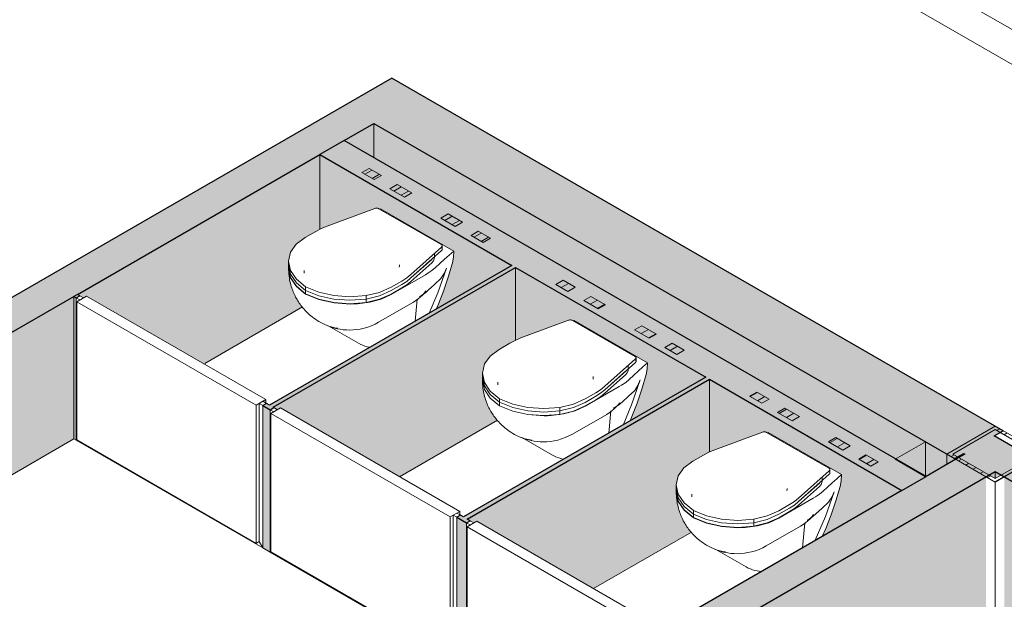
# Model space of a CAD drawing. Header units: millimetres. Extents: x 2807 to 348062, y -35711 to 43067.
# Tile 142 of 191: x 134876 to 137750, y -3446 to -1753. Entities that reach past the tile are written whole.
import ezdxf

# ---------------------------------------------------------------- set-up
doc = ezdxf.new("R2010")
doc.units = ezdxf.units.MM
doc.linetypes.add('Hidden', pattern=[7.14375, 4.7625, -2.38125])
for name, color, linetype, lineweight in [('A-DOOR', 7, 'Continuous', 13), ('A-GENM', 7, 'Continuous', 13), ('A-WALL', 7, 'Continuous', 25), ('A-WALL-PATT', 7, 'Continuous', 25), ('I-WALL', 7, 'Continuous', 18), ('P-SANR-FIXT', 7, 'Continuous', 13), ('S-COLS', 7, 'Continuous', 13)]:
    doc.layers.add(name, color=color, linetype=linetype, lineweight=lineweight)
pattern_1 = [(30, (3507.014, 1220.566), (-42.426292, 24.494494), []), (30, (3507.014, 1244.815), (-42.426292, 24.494494), [])]

# ---------------------------------------------------------------- blocks, each defined once
blk = doc.blocks.new('NLRS_74_PF_UN_wandtoilet combinatie compleet hoog _950x2400_ 0l8atrse_gen_bcb - wandtoilet combinatie compleet hoog _950x2400_-V437-01 isometrie 1e verdieping _plotview_')
at = {"layer": 'P-SANR-FIXT'}
h = blk.add_hatch(dxfattribs=at)
h.set_pattern_fill('FP_15', color=256, style=0, pattern_type=2)
h.set_pattern_definition(pattern_1)
h.paths.add_polyline_path([(50654.5, -2873), (50675.7, -2860.7), (50640.3, -2840.3), (50619.1, -2852.6)])
h = blk.add_hatch(dxfattribs=at)
h.set_pattern_fill('FP_15', color=256, style=0, pattern_type=2)
h.set_pattern_definition(pattern_1)
h.paths.add_polyline_path([(50742.9, -2924), (50764.1, -2911.8), (50721.6, -2887.3), (50700.4, -2899.5)])
h = blk.add_hatch(dxfattribs=at)
h.set_pattern_fill('FP_15', color=256, style=0, pattern_type=2)
h.set_pattern_definition(pattern_1)
h.paths.add_polyline_path([(50891.4, -3009.7), (50912.6, -2997.5), (50869.4, -2973.4), (50848.9, -2985.2), (50869.4, -2997)])
h = blk.add_hatch(dxfattribs=at)
h.set_pattern_fill('FP_15', color=256, style=0, pattern_type=2)
h.set_pattern_definition(pattern_1)
h.paths.add_polyline_path([(50972.7, -3056.7), (50993.9, -3044.4), (50958.5, -3024), (50937.3, -3036.3)])
at = {"layer": 'P-SANR-FIXT', "lineweight": 18}
for p, q in [((50640.3, -2840.3), (50619.1, -2852.6)), ((50675.7, -2860.7), (50640.3, -2840.3)), ((50619.1, -2852.6), (50654.5, -2873)), ((50654.5, -2873), (50675.7, -2860.7)), ((50721.6, -2887.3), (50700.4, -2899.5)), ((50700.4, -2899.5), (50742.9, -2924)), ((50764.1, -2911.8), (50721.6, -2887.3)), ((50742.9, -2924), (50764.1, -2911.8)), ((50870.1, -2973), (50848.9, -2985.2)), ((50848.9, -2985.2), (50891.4, -3009.7)), ((50912.6, -2997.5), (50870.1, -2973)), ((50891.4, -3009.7), (50912.6, -2997.5)), ((50958.5, -3024), (50937.3, -3036.3)), ((50937.3, -3036.3), (50972.7, -3056.7)), ((50993.9, -3044.4), (50958.5, -3024)), ((50972.7, -3056.7), (50993.9, -3044.4))]:
    blk.add_line(p, q, dxfattribs=at)
at = {"layer": 'P-SANR-FIXT'}
for p, q in [((50656.2, -2957.1), (50517.4, -3008.8)), ((50850.3, -3062.7), (50668.7, -2957.9)), ((50673, -2957.9), (50670.5, -2958.9)), ((50886.9, -3081.5), (50673, -2957.9)), ((50484.4, -3024.2), (50453.3, -3042.2)), ((50762, -3150.1), (50851.6, -3069.9)), ((50853.2, -3077), (50853.2, -3066.8)), ((50851.6, -3080.2), (50762, -3160.3)), ((50830.4, -3100.8), (50830.4, -3090.6)), ((50404.8, -3131.7), (50404.9, -3133.9)), ((50404.9, -3128.5), (50404.9, -3132.4)), ((50405, -3111.5), (50405, -3121.7)), ((50405, -3121.7), (50405, -3131.9)), ((50762, -3160.3), (50822.5, -3106.2)), ((50822.5, -3116.4), (50762, -3170.5)), ((50704.3, -3208.3), (50804.2, -3150.6)), ((50804.2, -3150.6), (50811.2, -3146.6)), ((50454.7, -3186.4), (50454.7, -3196.5)), ((50704.3, -3187.1), (50735.4, -3169.1)), ((50704.3, -3197.3), (50735.4, -3179.3)), ((50735.4, -3179.3), (50704.3, -3197.3)), ((50735.4, -3189.5), (50704.3, -3207.5)), ((50454.7, -3196.5), (50454.7, -3206.7)), ((50630.9, -3211.7), (50630.9, -3221.9)), ((50793.9, -3210.1), (50786.9, -3214.1)), ((50630.9, -3221.9), (50630.9, -3232.1)), ((50667.5, -3289.6), (50767.5, -3231.9)), ((50773.1, -3295.1), (50780, -3222.1)), ((50520.3, -3299.6), (50609.3, -3351.1))]:
    blk.add_line(p, q, dxfattribs=at)
for points in [[(50668.7, -2957.9, 0), (50666.9, -2957.1, 0), (50664.9, -2956.5, 0), (50662.7, -2956.2, 0), (50660.4, -2956.2, 0), (50658.2, -2956.5, 0), (50656.2, -2957.1, 0)], [(50517.4, -3008.8, 0), (50500.2, -3016, 0), (50484.4, -3024.2, 0)], [(50453.3, -3042.2, 0), (50427.2, -3061.8, 0), (50410.7, -3084.5, 0)], [(50851.6, -3069.9, 0), (50852.6, -3068.8, 0), (50853.1, -3067.5, 0), (50853.2, -3066.2, 0), (50852.7, -3064.9, 0), (50851.7, -3063.8, 0), (50850.3, -3062.7, 0)], [(50851.7, -3074, 0), (50852.7, -3075.1, 0), (50853.2, -3076.4, 0), (50853.1, -3077.7, 0), (50852.6, -3079, 0), (50851.6, -3080.2, 0)], [(50410.7, -3084.5, 0), (50405, -3111.6, 0), (50410.8, -3138.6, 0), (50427.7, -3164, 0), (50454.7, -3186.3, 0)], [(50830.4, -3099.1, 0), (50830.1, -3104.3, 0), (50827.5, -3110.6, 0), (50822.5, -3116.4, 0)], [(50833.6, -3130.1, 0), (50846.6, -3117.8, 0), (50859.8, -3105.6, 0), (50873.3, -3093.5, 0), (50886.9, -3081.5, 0)], [(50882.8, -3115.8, 0), (50885.9, -3099.4, 0), (50886.9, -3081.5, 0)], [(50405, -3121.7, 0), (50405, -3121.8, 0), (50410.8, -3148.8, 0), (50427.7, -3174.2, 0), (50454.7, -3196.5, 0)], [(50454.7, -3196.5, 0), (50427.7, -3174.2, 0), (50410.8, -3148.8, 0), (50405, -3121.8, 0), (50405, -3121.7, 0)], [(50454.7, -3206.7, 0), (50427.7, -3184.4, 0), (50410.8, -3159, 0), (50405, -3132, 0), (50405, -3131.9, 0)], [(50728, -3129.1, 0), (50728.2, -3124.5, 0), (50728.2, -3121.8, 0)], [(50810.1, -3273.7, 0), (50810.4, -3273.1, 0), (50840.4, -3203.9, 0), (50865.3, -3131.2, 0)], [(50811.2, -3146.6, 0), (50823.2, -3138.8, 0), (50833.6, -3130.1, 0)], [(50882.8, -3115.8, 0), (50870.5, -3158.1, 0), (50856.6, -3199, 0), (50841.1, -3238.3, 0), (50830.7, -3262.2, 0)], [(50849.6, -3162.1, 0), (50858.7, -3147.6, 0), (50865.3, -3131.2, 0)], [(50404.9, -3132.4, 0), (50410.8, -3159.5, 0), (50427.8, -3185, 0), (50454.7, -3207.5, 0)], [(50493.5, -3287.5, 0), (50488.2, -3284.2, 0), (50483.2, -3280.9, 0), (50478.5, -3277.5, 0), (50474.1, -3274.2, 0), (50469.9, -3270.8, 0), (50466, -3267.5, 0), (50462.3, -3264.1, 0), (50458.8, -3260.8, 0), (50455.4, -3257.4, 0), (50452.3, -3254.1, 0), (50449.2, -3250.7, 0), (50446.4, -3247.4, 0), (50443.6, -3244, 0), (50441, -3240.6, 0), (50438.5, -3237.2, 0), (50436.1, -3233.8, 0), (50433.8, -3230.4, 0), (50431.6, -3226.9, 0), (50429.5, -3223.4, 0), (50427.5, -3219.8, 0), (50425.5, -3216.2, 0), (50423.6, -3212.5, 0), (50421.8, -3208.8, 0), (50420.1, -3205, 0), (50418.4, -3201.1, 0), (50416.9, -3197.1, 0), (50415.3, -3193, 0), (50413.9, -3188.7, 0), (50412.5, -3184.4, 0), (50411.3, -3179.9, 0), (50410.1, -3175.3, 0), (50409, -3170.5, 0), (50408, -3165.5, 0), (50407.1, -3160.3, 0), (50406.3, -3155, 0), (50405.7, -3149.4, 0), (50405.2, -3143.5, 0), (50404.9, -3137.4, 0), (50404.9, -3133.9, 0)], [(50450.2, -3146, 0), (50450, -3141.9, 0), (50449.9, -3138.1, 0)], [(50735.4, -3169.1, 0), (50749.6, -3160, 0), (50762, -3150.1, 0)], [(50735.4, -3179.3, 0), (50749.6, -3170.2, 0), (50762, -3160.3, 0)], [(50762, -3160.3, 0), (50749.6, -3170.2, 0), (50735.4, -3179.3, 0)], [(50454.7, -3186.3, 0), (50493.3, -3201.9, 0), (50537.3, -3211.6, 0), (50584.1, -3215, 0), (50630.9, -3211.7, 0)], [(50630.9, -3211.7, 0), (50670.4, -3202.2, 0), (50704.3, -3187.1, 0)], [(50762, -3170.5, 0), (50749.6, -3180.4, 0), (50735.4, -3189.5, 0)], [(50849.6, -3162.1, 0), (50830.8, -3179.1, 0), (50812.6, -3196.3, 0)], [(50454.7, -3196.5, 0), (50493.3, -3212.1, 0), (50537.3, -3221.9, 0), (50584.1, -3225.2, 0), (50630.9, -3221.9, 0)], [(50630.9, -3221.9, 0), (50584.1, -3225.2, 0), (50537.3, -3221.9, 0), (50493.3, -3212.1, 0), (50454.7, -3196.5, 0)], [(50630.9, -3232.1, 0), (50584.1, -3235.4, 0), (50537.3, -3232.1, 0), (50493.3, -3222.3, 0), (50454.7, -3206.7, 0)], [(50454.7, -3207.5, 0), (50493.6, -3223, 0), (50537.8, -3232.8, 0), (50584.7, -3236.3, 0)], [(50605.7, -3235.7, 0), (50641.9, -3230.9, 0), (50675.3, -3221.7, 0), (50704.3, -3208.3, 0)], [(50630.9, -3221.9, 0), (50670.4, -3212.4, 0), (50704.3, -3197.3, 0)], [(50704.3, -3197.3, 0), (50670.4, -3212.4, 0), (50630.9, -3221.9, 0)], [(50704.3, -3207.5, 0), (50670.4, -3222.6, 0), (50630.9, -3232.1, 0)], [(50767.5, -3231.9, 0), (50775, -3227.2, 0), (50782.3, -3221.9, 0), (50789, -3216.3, 0), (50795.3, -3210.3, 0), (50801.1, -3204, 0), (50805.8, -3198.2, 0)], [(50812.6, -3196.3, 0), (50803.9, -3203.5, 0), (50793.9, -3210.1, 0)], [(50584.7, -3236.3, 0), (50595.2, -3236.1, 0), (50605.7, -3235.7, 0)], [(50524, -3301.9, 0), (50517.1, -3299.2, 0), (50510.5, -3296.4, 0), (50504.4, -3293.4, 0), (50498.6, -3290.4, 0), (50493.5, -3287.5, 0)], [(50667.5, -3289.6, 0), (50657.2, -3295.1, 0), (50646.6, -3299.8, 0), (50635.8, -3303.8, 0), (50624.9, -3307, 0), (50614.2, -3309.3, 0), (50603.6, -3311, 0), (50593.2, -3312, 0), (50583.2, -3312.3, 0), (50573.5, -3312, 0), (50564.2, -3311.3, 0), (50555.4, -3310.1, 0), (50547, -3308.5, 0), (50539.1, -3306.6, 0), (50531.5, -3304.4, 0), (50524.4, -3302, 0), (50524, -3301.9, 0)], [(50526.2, -3302.1, 0), (50529.5, -3303.2, 0), (50539.4, -3305.7, 0), (50549, -3307.3, 0)], [(50609.3, -3351.1, 0), (50615.2, -3354.2, 0), (50621.4, -3356.9, 0), (50627.6, -3359.2, 0), (50634.1, -3361.1, 0), (50640.6, -3362.6, 0), (50647.3, -3363.6, 0), (50653.5, -3364.2, 0)]]:
    blk.add_polyline3d(points, dxfattribs=at)
blk = doc.blocks.new('NLRS_74_PF_UN_wandtoilet combinatie compleet hoog _950x2400_ 0l8atrse_gen_bcb - wandtoilet combinatie compleet hoog _950x2400_-V438-01 isometrie 1e verdieping _plotview_')
at = {"layer": 'P-SANR-FIXT'}
h = blk.add_hatch(dxfattribs=at)
h.set_pattern_fill('FP_15', color=256, style=0, pattern_type=2)
h.set_pattern_definition(pattern_1)
h.paths.add_polyline_path([(50088.8, -2546.4), (50110, -2534.1), (50074.6, -2513.7), (50053.4, -2526)])
h = blk.add_hatch(dxfattribs=at)
h.set_pattern_fill('FP_15', color=256, style=0, pattern_type=2)
h.set_pattern_definition(pattern_1)
h.paths.add_polyline_path([(50177.2, -2597.4), (50198.4, -2585.2), (50156, -2560.7), (50134.7, -2572.9), (50139.1, -2575.4)])
h = blk.add_hatch(dxfattribs=at)
h.set_pattern_fill('FP_15', color=256, style=0, pattern_type=2)
h.set_pattern_definition(pattern_1)
h.paths.add_polyline_path([(50325.7, -2683.1), (50346.9, -2670.9), (50304.5, -2646.4), (50283.2, -2658.6)])
h = blk.add_hatch(dxfattribs=at)
h.set_pattern_fill('FP_15', color=256, style=0, pattern_type=2)
h.set_pattern_definition(pattern_1)
h.paths.add_polyline_path([(50407, -2730.1), (50428.2, -2717.8), (50392.8, -2697.4), (50371.6, -2709.7)])
at = {"layer": 'P-SANR-FIXT', "lineweight": 18}
for p, q in [((50074.6, -2513.7), (50053.4, -2526)), ((50053.4, -2526), (50088.8, -2546.4)), ((50110, -2534.1), (50074.6, -2513.7)), ((50088.8, -2546.4), (50110, -2534.1)), ((50156, -2560.7), (50134.7, -2572.9)), ((50134.7, -2572.9), (50177.2, -2597.4)), ((50198.4, -2585.2), (50156, -2560.7)), ((50177.2, -2597.4), (50198.4, -2585.2)), ((50304.5, -2646.4), (50283.2, -2658.6)), ((50283.2, -2658.6), (50325.7, -2683.1)), ((50346.9, -2670.9), (50304.5, -2646.4)), ((50325.7, -2683.1), (50346.9, -2670.9)), ((50392.8, -2697.4), (50371.6, -2709.7)), ((50428.2, -2717.8), (50392.8, -2697.4)), ((50371.6, -2709.7), (50407, -2730.1)), ((50407, -2730.1), (50428.2, -2717.8))]:
    blk.add_line(p, q, dxfattribs=at)
at = {"layer": 'P-SANR-FIXT'}
for p, q in [((50090.5, -2630.5), (49951.7, -2682.2)), ((50284.6, -2736.1), (50103, -2631.3)), ((50107.3, -2631.3), (50104.8, -2632.3)), ((50321.3, -2754.9), (50107.3, -2631.3)), ((49918.7, -2697.6), (49887.6, -2715.6)), ((50196.4, -2823.5), (50285.9, -2743.3)), ((50285.9, -2753.6), (50196.4, -2833.7)), ((50287.5, -2750.4), (50287.5, -2740.2)), ((49839.3, -2784.9), (49839.3, -2795.1)), ((50196.4, -2833.7), (50256.8, -2779.6)), ((50264.8, -2774.2), (50264.8, -2764)), ((49839.3, -2801.9), (49839.2, -2805.8)), ((49839.2, -2805.1), (49839.2, -2807.3)), ((49839.3, -2795.1), (49839.3, -2805.3)), ((50256.8, -2789.8), (50196.4, -2843.9)), ((50138.6, -2881.7), (50238.5, -2824)), ((50138.6, -2860.5), (50169.7, -2842.5)), ((50238.5, -2824), (50245.5, -2820)), ((49889, -2859.7), (49889, -2869.9)), ((49889, -2869.9), (49889, -2880.1)), ((50138.6, -2870.7), (50169.7, -2852.7)), ((50169.7, -2852.7), (50138.6, -2870.7)), ((50169.7, -2862.9), (50138.6, -2880.9)), ((50065.2, -2885.1), (50065.2, -2895.3)), ((50065.2, -2895.3), (50065.2, -2905.5)), ((50208.2, -2959.9), (50214.3, -2895.5)), ((50228.2, -2883.5), (50221.2, -2887.5)), ((50101.8, -2963), (50201.8, -2905.3)), ((49954.6, -2973), (50043.6, -3024.5))]:
    blk.add_line(p, q, dxfattribs=at)
for points in [[(50103, -2631.3, 0), (50101.2, -2630.5, 0), (50099.2, -2629.9, 0), (50097, -2629.6, 0), (50094.7, -2629.6, 0), (50092.5, -2629.9, 0), (50090.5, -2630.5, 0)], [(49951.7, -2682.2, 0), (49934.5, -2689.4, 0), (49918.7, -2697.6, 0)], [(49887.6, -2715.6, 0), (49861.5, -2735.2, 0), (49845, -2757.9, 0)], [(49845, -2757.9, 0), (49839.3, -2785, 0), (49845.1, -2812, 0), (49862, -2837.4, 0), (49889, -2859.7, 0)], [(50267.9, -2803.5, 0), (50280.9, -2791.2, 0), (50294.1, -2779, 0), (50307.6, -2766.9, 0), (50321.3, -2754.9, 0)], [(50285.9, -2743.3, 0), (50286.9, -2742.2, 0), (50287.5, -2740.9, 0), (50287.5, -2739.6, 0), (50287, -2738.3, 0), (50286, -2737.2, 0), (50284.6, -2736.1, 0)], [(50286, -2747.4, 0), (50287, -2748.5, 0), (50287.5, -2749.8, 0), (50287.5, -2751.1, 0), (50286.9, -2752.4, 0), (50285.9, -2753.6, 0)], [(50317.1, -2789.2, 0), (50320.2, -2772.8, 0), (50321.3, -2754.9, 0)], [(50264.8, -2774.2, 0), (50264.4, -2777.7, 0), (50261.8, -2784, 0), (50256.8, -2789.8, 0)], [(49839.2, -2805.8, 0), (49845.1, -2832.9, 0), (49862.1, -2858.4, 0), (49889, -2880.9, 0)], [(49927.8, -2960.9, 0), (49922.5, -2957.6, 0), (49917.5, -2954.3, 0), (49912.8, -2950.9, 0), (49908.4, -2947.6, 0), (49904.2, -2944.3, 0), (49900.3, -2940.9, 0), (49896.6, -2937.5, 0), (49893.1, -2934.2, 0), (49889.7, -2930.8, 0), (49886.6, -2927.5, 0), (49883.6, -2924.1, 0), (49880.7, -2920.8, 0), (49877.9, -2917.4, 0), (49875.3, -2914, 0), (49872.8, -2910.6, 0), (49870.4, -2907.2, 0), (49868.1, -2903.8, 0), (49865.9, -2900.3, 0), (49863.8, -2896.8, 0), (49861.8, -2893.2, 0), (49859.8, -2889.6, 0), (49858, -2885.9, 0), (49856.2, -2882.2, 0), (49854.4, -2878.4, 0), (49852.8, -2874.5, 0), (49851.2, -2870.5, 0), (49849.7, -2866.4, 0), (49848.2, -2862.2, 0), (49846.9, -2857.8, 0), (49845.6, -2853.3, 0), (49844.4, -2848.7, 0), (49843.3, -2843.9, 0), (49842.3, -2838.9, 0), (49841.4, -2833.7, 0), (49840.6, -2828.4, 0), (49840, -2822.8, 0), (49839.5, -2816.9, 0), (49839.3, -2810.8, 0), (49839.2, -2807.3, 0)], [(49839.3, -2795.1, 0), (49839.3, -2795.2, 0), (49845.1, -2822.2, 0), (49862, -2847.6, 0), (49889, -2869.9, 0)], [(49889, -2869.9, 0), (49862, -2847.6, 0), (49845.1, -2822.2, 0), (49839.3, -2795.2, 0), (49839.3, -2795.1, 0)], [(49889, -2880.1, 0), (49862, -2857.8, 0), (49845.1, -2832.4, 0), (49839.3, -2805.4, 0), (49839.3, -2805.3, 0)], [(49884.5, -2819.4, 0), (49884.3, -2815.3, 0), (49884.2, -2811.5, 0)], [(50162.3, -2802.5, 0), (50162.5, -2797.9, 0), (50162.5, -2795.2, 0)], [(50245.5, -2820, 0), (50257.6, -2812.2, 0), (50267.9, -2803.5, 0)], [(50249.5, -2936.5, 0), (50274.7, -2877.3, 0), (50299.6, -2804.6, 0)], [(50317.1, -2789.2, 0), (50304.8, -2831.5, 0), (50290.9, -2872.4, 0), (50275.5, -2911.7, 0), (50269.9, -2924.5, 0)], [(50283.9, -2835.5, 0), (50293, -2821, 0), (50299.6, -2804.6, 0)], [(50169.7, -2842.5, 0), (50183.9, -2833.4, 0), (50196.4, -2823.5, 0)], [(50169.7, -2852.7, 0), (50183.9, -2843.6, 0), (50196.4, -2833.7, 0)], [(50196.4, -2833.7, 0), (50183.9, -2843.6, 0), (50169.7, -2852.7, 0)], [(50196.4, -2843.9, 0), (50183.9, -2853.8, 0), (50169.7, -2862.9, 0)], [(50283.9, -2835.5, 0), (50265.2, -2852.5, 0), (50246.9, -2869.7, 0)], [(49889, -2859.7, 0), (49927.6, -2875.3, 0), (49971.6, -2885, 0), (50018.4, -2888.4, 0), (50065.2, -2885.1, 0)], [(49889, -2869.9, 0), (49927.6, -2885.5, 0), (49971.6, -2895.3, 0), (50018.4, -2898.6, 0), (50065.2, -2895.3, 0)], [(50065.2, -2895.3, 0), (50018.4, -2898.6, 0), (49971.6, -2895.3, 0), (49927.6, -2885.5, 0), (49889, -2869.9, 0)], [(50065.2, -2885.1, 0), (50104.7, -2875.6, 0), (50138.6, -2860.5, 0)], [(50065.2, -2895.3, 0), (50104.7, -2885.8, 0), (50138.6, -2870.7, 0)], [(50138.6, -2870.7, 0), (50104.7, -2885.8, 0), (50065.2, -2895.3, 0)], [(50201.8, -2905.3, 0), (50209.4, -2900.6, 0), (50216.6, -2895.3, 0), (50223.3, -2889.7, 0), (50229.6, -2883.7, 0), (50235.4, -2877.4, 0), (50240.1, -2871.6, 0)], [(50246.9, -2869.7, 0), (50238.3, -2876.9, 0), (50228.2, -2883.5, 0)], [(50065.2, -2905.5, 0), (50018.4, -2908.8, 0), (49971.6, -2905.5, 0), (49927.6, -2895.7, 0), (49889, -2880.1, 0)], [(49889, -2880.9, 0), (49927.9, -2896.4, 0), (49972.1, -2906.2, 0), (50019, -2909.7, 0)], [(50040, -2909.1, 0), (50076.2, -2904.3, 0), (50109.6, -2895.1, 0), (50138.6, -2881.7, 0)], [(50138.6, -2880.9, 0), (50104.7, -2896, 0), (50065.2, -2905.5, 0)], [(50019, -2909.7, 0), (50029.5, -2909.5, 0), (50040, -2909.1, 0)], [(49958.3, -2975.3, 0), (49951.4, -2972.6, 0), (49944.8, -2969.8, 0), (49938.7, -2966.8, 0), (49932.9, -2963.8, 0), (49927.8, -2960.9, 0)], [(50101.8, -2963, 0), (50091.5, -2968.5, 0), (50080.9, -2973.2, 0), (50070.1, -2977.2, 0), (50059.3, -2980.4, 0), (50048.5, -2982.8, 0), (50037.9, -2984.4, 0), (50027.5, -2985.4, 0), (50017.5, -2985.7, 0), (50007.8, -2985.4, 0), (49998.6, -2984.7, 0), (49989.7, -2983.5, 0), (49981.3, -2981.9, 0), (49973.4, -2980, 0), (49965.8, -2977.8, 0), (49958.7, -2975.4, 0), (49958.3, -2975.3, 0)], [(49960.5, -2975.5, 0), (49963.8, -2976.6, 0), (49973.7, -2979.1, 0), (49983.3, -2980.7, 0)], [(50043.6, -3024.5, 0), (50049.6, -3027.6, 0), (50055.7, -3030.3, 0), (50062, -3032.6, 0), (50068.4, -3034.5, 0), (50075, -3036, 0)]]:
    blk.add_polyline3d(points, dxfattribs=at)
blk = doc.blocks.new('NLRS_74_PF_UN_wandtoilet combinatie compleet hoog _950x2400_ 0l8atrse_gen_bcb - wandtoilet combinatie compleet hoog _950x2400_-V439-01 isometrie 1e verdieping _plotview_')
at = {"layer": 'P-SANR-FIXT'}
h = blk.add_hatch(dxfattribs=at)
h.set_pattern_fill('FP_15', color=256, style=0, pattern_type=2)
h.set_pattern_definition(pattern_1)
h.paths.add_polyline_path([(49523.1, -2219.8), (49544.3, -2207.5), (49509, -2187.1), (49487.7, -2199.4)])
h = blk.add_hatch(dxfattribs=at)
h.set_pattern_fill('FP_15', color=256, style=0, pattern_type=2)
h.set_pattern_definition(pattern_1)
h.paths.add_polyline_path([(49611.5, -2270.8), (49632.7, -2258.6), (49590.3, -2234.1), (49569.1, -2246.3)])
h = blk.add_hatch(dxfattribs=at)
h.set_pattern_fill('FP_15', color=256, style=0, pattern_type=2)
h.set_pattern_definition(pattern_1)
h.paths.add_polyline_path([(49760, -2356.5), (49781.2, -2344.3), (49738.8, -2319.8), (49717.6, -2332)])
h = blk.add_hatch(dxfattribs=at)
h.set_pattern_fill('FP_15', color=256, style=0, pattern_type=2)
h.set_pattern_definition(pattern_1)
h.paths.add_polyline_path([(49841.3, -2403.5), (49862.5, -2391.2), (49827.2, -2370.8), (49805.9, -2383.1)])
at = {"layer": 'P-SANR-FIXT', "lineweight": 18}
for p, q in [((49509, -2187.1), (49487.7, -2199.4)), ((49487.7, -2199.4), (49523.1, -2219.8)), ((49544.3, -2207.5), (49509, -2187.1)), ((49523.1, -2219.8), (49544.3, -2207.5)), ((49590.3, -2234.1), (49569.1, -2246.3)), ((49632.7, -2258.6), (49590.3, -2234.1)), ((49569.1, -2246.3), (49611.5, -2270.8)), ((49611.5, -2270.8), (49632.7, -2258.6)), ((49738.8, -2319.8), (49717.6, -2332)), ((49781.2, -2344.3), (49738.8, -2319.8)), ((49717.6, -2332), (49760, -2356.5)), ((49760, -2356.5), (49781.2, -2344.3)), ((49827.2, -2370.8), (49805.9, -2383.1)), ((49805.9, -2383.1), (49841.3, -2403.5)), ((49862.5, -2391.2), (49827.2, -2370.8)), ((49841.3, -2403.5), (49862.5, -2391.2))]:
    blk.add_line(p, q, dxfattribs=at)
at = {"layer": 'P-SANR-FIXT'}
for p, q in [((49524.8, -2303.9), (49386, -2355.6)), ((49718.9, -2409.5), (49537.3, -2304.7)), ((49541.7, -2304.7), (49539.1, -2305.7)), ((49755.6, -2428.3), (49541.7, -2304.7)), ((49353, -2371), (49321.9, -2389)), ((49721.8, -2423.8), (49721.8, -2413.6)), ((49630.7, -2496.9), (49720.2, -2416.7)), ((49720.2, -2427), (49630.7, -2507.1)), ((49699.1, -2447.6), (49699.1, -2437.4)), ((49273.6, -2458.3), (49273.6, -2468.5)), ((49273.6, -2468.5), (49273.6, -2478.7)), ((49630.7, -2507.1), (49691.1, -2453)), ((49691.1, -2463.2), (49630.7, -2517.3)), ((49273.6, -2475.3), (49273.5, -2479.2)), ((49273.5, -2478.5), (49273.5, -2480.7)), ((49572.9, -2555.1), (49672.9, -2497.4)), ((49672.9, -2497.4), (49679.8, -2493.4)), ((49572.9, -2533.9), (49604, -2515.9)), ((49572.9, -2544.1), (49604, -2526.1)), ((49604, -2526.1), (49572.9, -2544.1)), ((49323.3, -2533.1), (49323.3, -2543.3)), ((49323.3, -2543.3), (49323.3, -2553.5)), ((49604, -2536.3), (49572.9, -2554.3)), ((49662.5, -2556.9), (49655.5, -2560.9)), ((49499.5, -2558.5), (49499.5, -2568.7)), ((49499.5, -2568.7), (49499.5, -2578.9)), ((49536.2, -2636.4), (49636.1, -2578.7)), ((49642.5, -2633.3), (49648.6, -2569)), ((49388.9, -2646.4), (49478, -2697.9))]:
    blk.add_line(p, q, dxfattribs=at)
for points in [[(49537.3, -2304.7, 0), (49535.5, -2303.9, 0), (49533.5, -2303.3, 0), (49531.3, -2303, 0), (49529, -2303, 0), (49526.8, -2303.3, 0), (49524.8, -2303.9, 0)], [(49386, -2355.6, 0), (49368.8, -2362.8, 0), (49353, -2371, 0)], [(49321.9, -2389, 0), (49295.8, -2408.6, 0), (49279.3, -2431.3, 0)], [(49720.2, -2416.7, 0), (49721.2, -2415.6, 0), (49721.8, -2414.3, 0), (49721.8, -2413, 0), (49721.3, -2411.7, 0), (49720.3, -2410.6, 0), (49718.9, -2409.5, 0)], [(49279.3, -2431.3, 0), (49273.6, -2458.4, 0), (49279.4, -2485.4, 0), (49296.3, -2510.8, 0), (49323.3, -2533.1, 0)], [(49702.2, -2476.9, 0), (49715.2, -2464.6, 0), (49728.4, -2452.4, 0), (49741.9, -2440.3, 0), (49755.6, -2428.3, 0)], [(49720.3, -2420.8, 0), (49721.3, -2421.9, 0), (49721.8, -2423.2, 0), (49721.8, -2424.5, 0), (49721.2, -2425.8, 0), (49720.2, -2427, 0)], [(49751.4, -2462.6, 0), (49754.5, -2446.2, 0), (49755.6, -2428.3, 0)], [(49273.6, -2468.5, 0), (49273.6, -2468.6, 0), (49279.4, -2495.6, 0), (49296.3, -2521, 0), (49323.3, -2543.3, 0)], [(49323.3, -2543.3, 0), (49296.3, -2521, 0), (49279.4, -2495.6, 0), (49273.6, -2468.6, 0), (49273.6, -2468.5, 0)], [(49596.6, -2475.9, 0), (49596.8, -2471.3, 0), (49596.8, -2468.6, 0)], [(49699.1, -2447.6, 0), (49698.7, -2451.1, 0), (49696.1, -2457.4, 0), (49691.1, -2463.2, 0)], [(49751.4, -2462.6, 0), (49739.1, -2504.9, 0), (49725.2, -2545.8, 0), (49709.8, -2585.1, 0), (49704.2, -2597.9, 0)], [(49273.5, -2479.2, 0), (49279.5, -2506.3, 0), (49296.4, -2531.8, 0), (49323.3, -2554.3, 0)], [(49362.1, -2634.3, 0), (49356.8, -2631, 0), (49351.8, -2627.7, 0), (49347.1, -2624.3, 0), (49342.7, -2621, 0), (49338.6, -2617.7, 0), (49334.6, -2614.3, 0), (49330.9, -2610.9, 0), (49327.4, -2607.6, 0), (49324, -2604.2, 0), (49320.9, -2600.9, 0), (49317.9, -2597.5, 0), (49315, -2594.2, 0), (49312.3, -2590.8, 0), (49309.6, -2587.4, 0), (49307.1, -2584, 0), (49304.7, -2580.6, 0), (49302.4, -2577.2, 0), (49300.2, -2573.7, 0), (49298.1, -2570.2, 0), (49296.1, -2566.6, 0), (49294.1, -2563, 0), (49292.3, -2559.3, 0), (49290.5, -2555.6, 0), (49288.7, -2551.8, 0), (49287.1, -2547.9, 0), (49285.5, -2543.9, 0), (49284, -2539.8, 0), (49282.5, -2535.6, 0), (49281.2, -2531.2, 0), (49279.9, -2526.7, 0), (49278.7, -2522.1, 0), (49277.6, -2517.3, 0), (49276.6, -2512.3, 0), (49275.7, -2507.1, 0), (49274.9, -2501.8, 0), (49274.3, -2496.2, 0), (49273.9, -2490.3, 0), (49273.6, -2484.2, 0), (49273.5, -2480.7, 0)], [(49323.3, -2553.5, 0), (49296.3, -2531.2, 0), (49279.4, -2505.8, 0), (49273.6, -2478.8, 0), (49273.6, -2478.7, 0)], [(49318.8, -2492.8, 0), (49318.6, -2488.7, 0), (49318.6, -2484.9, 0)], [(49604, -2515.9, 0), (49618.2, -2506.8, 0), (49630.7, -2496.9, 0)], [(49679.8, -2493.4, 0), (49691.9, -2485.6, 0), (49702.2, -2476.9, 0)], [(49683.8, -2609.9, 0), (49709, -2550.7, 0), (49733.9, -2478, 0)], [(49718.2, -2508.9, 0), (49727.4, -2494.4, 0), (49733.9, -2478, 0)], [(49604, -2526.1, 0), (49618.2, -2517, 0), (49630.7, -2507.1, 0)], [(49630.7, -2507.1, 0), (49618.2, -2517, 0), (49604, -2526.1, 0)], [(49630.7, -2517.3, 0), (49618.2, -2527.2, 0), (49604, -2536.3, 0)], [(49718.2, -2508.9, 0), (49699.5, -2525.9, 0), (49681.2, -2543.1, 0)], [(49323.3, -2533.1, 0), (49362, -2548.7, 0), (49406, -2558.4, 0), (49452.7, -2561.8, 0), (49499.5, -2558.5, 0)], [(49323.3, -2543.3, 0), (49362, -2558.9, 0), (49406, -2568.7, 0), (49452.7, -2572, 0), (49499.5, -2568.7, 0)], [(49499.5, -2568.7, 0), (49452.7, -2572, 0), (49406, -2568.7, 0), (49362, -2558.9, 0), (49323.3, -2543.3, 0)], [(49499.5, -2578.9, 0), (49452.7, -2582.2, 0), (49406, -2578.9, 0), (49362, -2569.1, 0), (49323.3, -2553.5, 0)], [(49323.3, -2554.3, 0), (49362.2, -2569.9, 0), (49406.4, -2579.6, 0), (49453.3, -2583.1, 0)], [(49474.3, -2582.5, 0), (49510.5, -2577.7, 0), (49543.9, -2568.5, 0), (49572.9, -2555.1, 0)], [(49499.5, -2558.5, 0), (49539, -2549, 0), (49572.9, -2533.9, 0)], [(49499.5, -2568.7, 0), (49539, -2559.2, 0), (49572.9, -2544.1, 0)], [(49572.9, -2544.1, 0), (49539, -2559.2, 0), (49499.5, -2568.7, 0)], [(49572.9, -2554.3, 0), (49539, -2569.4, 0), (49499.5, -2578.9, 0)], [(49636.1, -2578.7, 0), (49643.7, -2574, 0), (49650.9, -2568.7, 0), (49657.7, -2563.1, 0), (49663.9, -2557.1, 0), (49669.7, -2550.8, 0), (49674.4, -2545, 0)], [(49681.2, -2543.1, 0), (49672.6, -2550.3, 0), (49662.5, -2556.9, 0)], [(49453.3, -2583.1, 0), (49463.9, -2583, 0), (49474.3, -2582.5, 0)], [(49392.6, -2648.7, 0), (49385.7, -2646, 0), (49379.1, -2643.2, 0), (49373, -2640.2, 0), (49367.2, -2637.2, 0), (49362.1, -2634.3, 0)], [(49536.2, -2636.4, 0), (49525.8, -2641.9, 0), (49515.2, -2646.6, 0), (49504.4, -2650.6, 0), (49493.6, -2653.8, 0), (49482.8, -2656.2, 0), (49472.2, -2657.8, 0), (49461.8, -2658.8, 0), (49451.8, -2659.1, 0), (49442.1, -2658.8, 0), (49432.9, -2658.1, 0), (49424, -2656.9, 0), (49415.6, -2655.3, 0), (49407.7, -2653.4, 0), (49400.2, -2651.2, 0), (49393, -2648.8, 0), (49392.6, -2648.7, 0)], [(49394.9, -2648.9, 0), (49398.1, -2650, 0), (49408, -2652.5, 0), (49417.6, -2654.1, 0)], [(49478, -2697.9, 0), (49483.9, -2701, 0), (49490, -2703.7, 0), (49496.3, -2706, 0), (49502.7, -2707.9, 0), (49509.3, -2709.4, 0)]]:
    blk.add_polyline3d(points, dxfattribs=at)
blk = doc.blocks.new('NLRS_28_SCO_UN_koker_gen_bcb - K200_200_12_5-V529-01 isometrie 1e verdieping _plotview_')
at = {"layer": 'S-COLS'}
h = blk.add_hatch(dxfattribs=at)
h.set_pattern_fill('FP_15', color=256, style=0, pattern_type=2)
h.set_pattern_definition(pattern_1)
h.paths.add_polyline_path([(51335.7, -3103), (51477.1, -3021.3), (51335.7, -2939.7), (51194.3, -3021.3)])
h.paths.add_polyline_path([(51335.7, -3092.8), (51212, -3021.3), (51335.7, -2949.9), (51459.5, -3021.3)])
at = {"layer": 'S-COLS', "lineweight": 18}
for p, q in [((51335.7, -2939.7), (51194.3, -3021.3)), ((51212, -3021.3), (51335.7, -2949.9)), ((51477.1, -3021.3), (51335.7, -2939.7)), ((51335.7, -2949.9), (51459.5, -3021.3)), ((51194.3, -3021.3), (51217.3, -3034.6)), ((51335.7, -3092.8), (51212, -3021.3)), ((51217.3, -3034.6), (51335.7, -3103)), ((51335.7, -3103), (51477.1, -3021.3)), ((51459.5, -3021.3), (51335.7, -3092.8))]:
    blk.add_line(p, q, dxfattribs=at)
at = {"layer": 'S-COLS', "linetype": 'Hidden'}
blk.add_line((51397.6, -2985.6), (51397.6, -3006), dxfattribs=at)
at = {"layer": 'S-COLS', "color": 250, "true_color": 0x283228}
blk.add_line((51194.3, -3051.9), (51194.3, -3021.3), dxfattribs=at)
at = {"layer": 'S-COLS'}
for p, q in [((51477.1, -3052), (51477.1, -3021.3)), ((51335.7, -3103), (51335.7, -3518.9)), ((51335.7, -3518.9), (51309.2, -3503.6)), ((51362.2, -3503.6), (51335.7, -3518.9))]:
    blk.add_line(p, q, dxfattribs=at)
blk = doc.blocks.new('NLRS_32_DO_WB_ontwerp binnendeurkozijn hout 9p2jp60z_gen_bcb - ontwerp binnendeurkozijn hout-V558-01 isometrie 1e verdieping _plotview_')
at = {"layer": 'A-DOOR'}
for p, q in [((49803, -3216.3), (49792.4, -3222.4)), ((49822.5, -3217.3), (49794.2, -3233.6)), ((49813.7, -3222.4), (49803, -3216.3)), ((50345.8, -3519.4), (49822.5, -3217.3)), ((49792.4, -3222.4), (49803, -3228.5)), ((49792.4, -3638.4), (49792.4, -3222.4)), ((49794.2, -3233.6), (50317.5, -3535.7)), ((49794.2, -3637.3), (49794.2, -3233.6)), ((49803, -3228.5), (49813.7, -3222.4)), ((50317.5, -3535.7), (50345.8, -3519.4)), ((50336.9, -3524.5), (50326.3, -3530.6)), ((50326.3, -3530.6), (50336.9, -3536.7)), ((50326.3, -3553.1), (50326.3, -3530.6)), ((50347.5, -3530.6), (50336.9, -3524.5)), ((50336.9, -3536.7), (50347.5, -3530.6)), ((50345.8, -3519.4), (50345.8, -3529.6)), ((50317.5, -3535.7), (50317.5, -3558.2)), ((50336.9, -3536.7), (50336.9, -3546.9)), ((49792.4, -3638.4), (49985.5, -3749.8)), ((49987.3, -3748.8), (49794.2, -3637.3))]:
    blk.add_line(p, q, dxfattribs=at)
blk = doc.blocks.new('NLRS_32_DO_WB_ontwerp binnendeurkozijn hout 9p2jp60z_gen_bcb - ontwerp binnendeurkozijn hout-V559-01 isometrie 1e verdieping _plotview_')
at = {"layer": 'A-DOOR'}
for p, q in [((49230.3, -2885.6), (49219.7, -2891.7)), ((49219.7, -2891.7), (49230.3, -2897.8)), ((49219.7, -3307.7), (49219.7, -2891.7)), ((49249.7, -2886.6), (49221.5, -2902.9)), ((49240.9, -2891.7), (49230.3, -2885.6)), ((49230.3, -2897.8), (49240.9, -2891.7)), ((49773, -3188.7), (49249.7, -2886.6)), ((49221.5, -2902.9), (49744.7, -3205)), ((49221.5, -3306.7), (49221.5, -2902.9)), ((49744.7, -3205), (49773, -3188.7)), ((49773, -3188.7), (49773, -3198.9)), ((49744.7, -3205), (49744.7, -3608.8)), ((49764.2, -3193.8), (49753.6, -3199.9)), ((49753.6, -3199.9), (49764.2, -3206.1)), ((49753.6, -3603.7), (49753.6, -3199.9)), ((49774.8, -3199.9), (49764.2, -3193.8)), ((49764.2, -3206.1), (49774.8, -3199.9)), ((49764.2, -3206.1), (49764.2, -3622)), ((49219.7, -3307.7), (49764.2, -3622)), ((49744.7, -3608.8), (49221.5, -3306.7)), ((49744.7, -3608.8), (49753.6, -3603.7)), ((49764.2, -3622), (49753.6, -3603.7)), ((49764.2, -3622), (49753.6, -3603.7))]:
    blk.add_line(p, q, dxfattribs=at)
blk = doc.blocks.new('NLRS_32_DO_WB_ontwerp binnendeurkozijn hout 9p2jp60z_gen_bcb - ontwerp binnendeurkozijn hout-V560-01 isometrie 1e verdieping _plotview_')
at = {"layer": 'A-DOOR'}
for p, q in [((48664.6, -2559), (48654, -2565.1)), ((48654, -2565.1), (48664.6, -2571.2)), ((48654, -2981.1), (48654, -2565.1)), ((48684.1, -2560), (48655.8, -2576.3)), ((48655.8, -2576.3), (49179, -2878.4)), ((48655.8, -2980.1), (48655.8, -2576.3)), ((48675.2, -2565.1), (48664.6, -2559)), ((48664.6, -2571.2), (48675.2, -2565.1)), ((49207.3, -2862.1), (48684.1, -2560)), ((49179, -2878.4), (49207.3, -2862.1)), ((49198.5, -2867.2), (49187.9, -2873.3)), ((49187.9, -2873.3), (49198.5, -2879.5)), ((49187.9, -3277.1), (49187.9, -2873.3)), ((49209.1, -2873.3), (49198.5, -2867.2)), ((49198.5, -2879.5), (49209.1, -2873.3)), ((49207.3, -2862.1), (49207.3, -2872.3)), ((49179, -2878.4), (49179, -3282.2)), ((49198.5, -2879.5), (49198.5, -3295.4)), ((48654, -2981.1), (49198.5, -3295.4)), ((49179, -3282.2), (48655.8, -2980.1)), ((49179, -3282.2), (49187.9, -3277.1)), ((49198.5, -3295.4), (49187.9, -3277.1)), ((49198.5, -3295.4), (49187.9, -3277.1))]:
    blk.add_line(p, q, dxfattribs=at)
blk = doc.blocks.new('NLRS_33_GM_WPB_vloeropening schacht rechthoek_gen_tho - 125x125-V581-01 isometrie 1e verdieping _plotview_')
at = {"layer": 'A-GENM', "true_color": 0xc8fac8, "transparency": 33554483}
blk.add_hatch(color=254, dxfattribs=at).paths.add_polyline_path([(51132.4, -3087.7), (51220.8, -3036.6), (51132.4, -2985.6), (51044, -3036.6)])
at = {"layer": 'A-GENM'}
for p, q in [((51132.4, -2985.6), (51044, -3036.6)), ((51220.8, -3036.6), (51132.4, -2985.6)), ((51044, -3036.6), (51132.4, -3087.7)), ((51132.4, -3087.7), (51220.8, -3036.6))]:
    blk.add_line(p, q, dxfattribs=at)
at = {"layer": 'A-GENM', "color": 250, "true_color": 0x283228}
blk.add_line((51132.4, -2985.6), (51132.4, -3085.9), dxfattribs=at)

msp = doc.modelspace()

# ---------------------------------------------------------------- hatches: boundary and pattern name
at = {"layer": 'A-WALL-PATT', "lineweight": 18, "true_color": 0xafafaf}
for points in [[(137605, -3034.6), (137746.4, -2953), (135962.7, -1923.1), (135821.3, -2004.8), (137578.5, -3019.3)], [(137451.2, -3127.5), (137521.9, -3086.6), (135823.1, -2105.8), (135752.4, -2146.7), (137380.5, -3086.6)], [(135616.3, -2884.6), (136323.4, -2476.3), (136312.8, -2470.2), (135605.7, -2878.4)], [(136181.9, -3211.2), (136889.1, -2802.9), (136878.4, -2796.8), (136171.3, -3205)], [(138598.5, -3577.6), (138686.9, -3526.5), (137719.9, -2968.3), (137631.5, -3019.3), (138510.1, -3526.5)], [(132110.8, -6312.8), (137723.4, -3072.4), (137635, -3021.3), (132022.4, -6261.8), (132041.7, -6273)]]:
    msp.add_hatch(color=253, dxfattribs=at).paths.add_polyline_path(points)
h = msp.add_hatch(color=253, dxfattribs=at)
h.paths.add_polyline_path([(130367.8, -5255.5), (131719, -4475.3), (131630.6, -4424.3), (130279.4, -5204.4)])
h.paths.add_polyline_path([(132450.2, -4053.2), (133852.2, -3243.7), (133763.8, -3192.7), (132361.8, -4002.2)])
h.paths.add_polyline_path([(134583.3, -2821.6), (135909.7, -2055.8), (135821.3, -2004.8), (134495, -2770.6)])
at = {"layer": 'A-WALL-PATT', "true_color": 0xf0f0f0}
h = msp.add_hatch(color=7, dxfattribs=at)
h.paths.add_polyline_path([(130480.9, -5320.8), (130480.9, -5190.2), (130367.8, -5255.5), (130453.8, -5305.2)])
h.paths.add_polyline_path([(130766.5, -5273.4), (130842.1, -5206.5), (130865.9, -5186.4), (130911.3, -5159.3), (130945.2, -5144.3), (130984.7, -5134.8), (131031.4, -5131.4), (131078.2, -5134.8), (131131.2, -5148.2), (131162.3, -5161.4), (131187.9, -5182.4), (131197, -5192.7), (131258.7, -5157.1), (131258.7, -4741.1), (130551.6, -5149.3), (130765.3, -5272.7)])
h.paths.add_polyline_path([(131638.4, -4937.8), (131719, -4891.3), (131719, -4475.3), (131269.3, -4735), (131287, -4745.2), (131295.8, -4740.1), (131474.2, -4843.1)])
h.paths.add_polyline_path([(132450.2, -4469.1), (132874.4, -4224.2), (132874.4, -3808.2), (132450.2, -4053.2), (132450.2, -4410)])
h.paths.add_polyline_path([(133323.1, -3965.2), (133341.1, -3954.8), (133341.1, -3538.8), (132962.8, -3757.2), (133305, -3954.8)])
h.paths.add_polyline_path([(133789.8, -3695.7), (133852.2, -3659.7), (133852.2, -3243.7), (133429.5, -3487.8), (133727.3, -3659.7)])
h.paths.add_polyline_path([(134583.3, -3237.6), (135034.7, -2977), (135034.7, -2561), (134583.3, -2821.6), (134583.3, -2924.5)])
h.paths.add_polyline_path([(135414.3, -2757.8), (135701.6, -2591.9), (135680.4, -2558.4), (135669.9, -2531.2), (135664.5, -2505.8), (135661.4, -2468.6), (135662.3, -2453.9), (135670.3, -2426.9), (135683.6, -2408.6), (135723.2, -2381.2), (135752.4, -2362.8), (135752.4, -2146.7), (135045.3, -2554.9), (135062.9, -2565.1), (135071.8, -2560), (135100.1, -2576.3)])
h.paths.add_polyline_path([(135909.7, -2155.8), (135909.7, -2055.8), (135823.1, -2105.8), (135893.8, -2146.7)])
for points in [[(137521.9, -3086.6), (137605, -3038.7), (137605, -3034.6), (135909.7, -2055.8), (135910.8, -2156.5), (137497.2, -3072.4)], [(135985.3, -3087.4), (136270.1, -2921.7), (136260.4, -2908.9), (136246.1, -2885), (136235.6, -2857.8), (136230.2, -2832.4), (136227, -2795.2), (136228, -2780.5), (136232.8, -2757.9), (136249.2, -2735.2), (136288.8, -2707.8), (136323.4, -2688.9), (136323.4, -2476.3), (135618, -2885.6), (135628.6, -2891.7), (135637.5, -2886.6), (135703.2, -2924.5)], [(136551, -3414), (136835.8, -3248.3), (136826, -3235.5), (136811.8, -3211.6), (136801.3, -3184.4), (136795.9, -3159), (136792.7, -3121.8), (136793.7, -3107.1), (136801.7, -3080.1), (136814.9, -3061.8), (136854.4, -3034.4), (136889.1, -3015.5), (136889.1, -2802.9), (136181.9, -3211.2), (136201.4, -3222.4), (136210.2, -3217.3), (136307.9, -3273.7)]]:
    msp.add_hatch(color=7, dxfattribs=at).paths.add_polyline_path(points)
h = msp.add_hatch(color=7, dxfattribs=at)
h.paths.add_polyline_path([(137218.2, -3262), (137451.2, -3127.5), (136889.1, -2802.9), (136889.1, -3015.5), (136961.2, -2987.9), (137043.9, -2957.1), (137064.4, -2960.1), (137274.7, -3081.5), (137270.5, -3115.8), (137244.3, -3199), (137225.4, -3246)])
h.paths.add_polyline_path([(136657.5, -2924.4), (136878.4, -2796.8), (136323.4, -2476.3), (136323.4, -2688.9), (136395.5, -2661.3), (136478.2, -2630.5), (136498.7, -2633.5), (136709, -2754.9), (136704.8, -2789.2), (136678.6, -2872.4), (136658.8, -2921.4)])
h.paths.add_polyline_path([(136091.8, -2597.8), (136312.8, -2470.2), (135752.4, -2146.7), (135752.4, -2365), (135773.7, -2355.6), (135912.6, -2303.9), (135933, -2306.9), (136143.3, -2428.3), (136139.1, -2462.6), (136112.9, -2545.8), (136096.8, -2586.8)])
at = {"layer": 'A-WALL-PATT', "lineweight": 18, "true_color": 0xafafaf}
h = msp.add_hatch(color=253, dxfattribs=at)
h.paths.add_polyline_path([(136733.5, -3541.8), (136744.1, -3535.7), (136735.3, -3530.6), (136724.6, -3536.7)])
h.paths.add_polyline_path([(136180.2, -3222.4), (136190.8, -3216.3), (136162.5, -3199.9), (136151.9, -3206.1), (136171.3, -3217.3)])
h.paths.add_polyline_path([(135607.4, -2891.7), (135616.3, -2884.6), (135596.8, -2873.3), (135586.2, -2879.5), (135605.7, -2890.7)])
h.paths.add_polyline_path([(135041.7, -2565.1), (135052.3, -2559), (135045.3, -2554.9), (135034.7, -2561)])
at = {"layer": 'A-WALL-PATT', "true_color": 0xf0f0f0}
h = msp.add_hatch(color=7, dxfattribs=at)
h.paths.add_polyline_path([(136180.2, -3638.4), (136180.2, -3222.4), (136151.9, -3206.1), (136153.3, -3622.8)])
h.paths.add_polyline_path([(136724.6, -3546.9), (136733.5, -3541.8), (136724.6, -3536.7), (136724.6, -3541.8)])
h.paths.add_polyline_path([(135607.4, -3307.7), (135605.7, -2890.7), (135586.2, -2879.5), (135586.2, -3295.4)])
h.paths.add_polyline_path([(135041.7, -2981.1), (135041.7, -2565.1), (135034.7, -2561), (135034.7, -2977)])
h = msp.add_hatch(color=7, dxfattribs=at)
h.paths.add_polyline_path([(138598.5, -3993.5), (138598.5, -3577.6), (137749.9, -3087.7), (137749.9, -3503.6), (138484.2, -3927.6)])
h.paths.add_polyline_path([(137723.4, -3092.8), (137741.1, -3082.6), (137723.4, -3072.4), (137723.4, -3092.8)])
h.paths.add_polyline_path([(137631.5, -3023.4), (137635, -3021.3), (137631.5, -3021.3)])
h = msp.add_hatch(color=7, dxfattribs=at)
h.paths.add_polyline_path([(135336.6, -8124.2), (137696.9, -6761.5), (137696.9, -3830.2), (137705.8, -3825.1), (137723.4, -3835.3), (137723.4, -3518.9), (137696.9, -3503.6), (137696.9, -3087.7), (132181.5, -6272), (132208, -6287.3), (132208, -6318), (133030, -6792.5), (133030, -7208.5), (133118.4, -7259.5), (133118.4, -7118.7), (134868.5, -6108.3), (134868.5, -5463.2), (134877.3, -5458.1), (134895, -5468.3), (135001.1, -5407.1), (135001.1, -5386.7), (135009.9, -5381.6), (135036.4, -5396.9), (135036.4, -7950.9)])
h.paths.add_polyline_path([(132172.6, -6297.5), (132172.7, -6297.5), (132172.7, -6277.1), (132155, -6287.3)])
h.paths.add_polyline_path([(137723.4, -3092.8), (137723.4, -3072.4), (137705.8, -3082.6), (137719.9, -3090.7)])

# ---------------------------------------------------------------- linework, layer by layer
at = {"layer": 'A-WALL'}
for p, q in [((135823.1, -2105.8), (135752.4, -2146.7)), ((135045.3, -2554.9), (135034.7, -2561)), ((137451.2, -3127.5), (137521.9, -3086.6))]:
    msp.add_line(p, q, dxfattribs=at)
at = {"layer": 'I-WALL'}
for p, q in [((137002.4, -1439.1), (143780.2, -5352.2)), ((135909.7, -2155.8), (135909.7, -2055.8)), ((135752.4, -2146.7), (135752.4, -2365)), ((136323.4, -2688.9), (136323.4, -2476.3)), ((135034.7, -2561), (135034.7, -2977)), ((135041.7, -2981.1), (135041.7, -2565.1)), ((135416.4, -2756.6), (135701.8, -2591.8)), ((136889.1, -3015.5), (136889.1, -2802.9)), ((135586.2, -2879.5), (135586.2, -3295.4)), ((135607.4, -3307.7), (135607.4, -2891.7)), ((135985.3, -3087.4), (136271, -2922.5)), ((134583.3, -3237.6), (135034.7, -2977)), ((135034.7, -2977), (135041.7, -2981.1)), ((137631.5, -3019.3), (137631.5, -3023.4)), ((137723.4, -3092.8), (137723.4, -3072.4)), ((136151.9, -3206.1), (136151.9, -3622)), ((136180.2, -3638.4), (136180.2, -3222.4)), ((136551, -3414), (136836.7, -3249.1)), ((135586.2, -3295.4), (135607.4, -3307.7))]:
    msp.add_line(p, q, dxfattribs=at)
at = {"layer": 'I-WALL', "color": 253, "true_color": 0xa1a1a1}
msp.add_line((139137.6, -2569.8), (137438.8, -1589), dxfattribs=at)
at = {"layer": 'I-WALL', "lineweight": 25}
for p, q in [((135962.7, -1923.1), (134495, -2770.6)), ((137746.4, -2953), (135962.7, -1923.1)), ((135823.1, -2105.8), (135909.7, -2055.8)), ((135909.7, -2055.8), (137605, -3034.6)), ((137521.9, -3086.6), (135823.1, -2105.8)), ((135045.3, -2554.9), (135752.4, -2146.7)), ((135752.4, -2146.7), (136312.8, -2470.2)), ((136312.8, -2470.2), (135605.7, -2878.4)), ((135616.3, -2884.6), (136323.4, -2476.3)), ((136323.4, -2476.3), (136878.4, -2796.8)), ((135052.3, -2559), (135045.3, -2554.9)), ((134583.3, -2821.6), (135034.7, -2561)), ((135034.7, -2561), (135041.7, -2565.1)), ((135041.7, -2565.1), (135052.3, -2559)), ((136878.4, -2796.8), (136171.3, -3205)), ((136181.9, -3211.2), (136889.1, -2802.9)), ((136889.1, -2802.9), (137451.2, -3127.5)), ((135596.8, -2873.3), (135586.2, -2879.5)), ((135605.7, -2878.4), (135596.8, -2873.3)), ((135586.2, -2879.5), (135607.4, -2891.7)), ((135607.4, -2891.7), (135618, -2885.6)), ((135618, -2885.6), (135616.3, -2884.6)), ((137719.9, -2968.3), (137746.4, -2953)), ((141232.4, -4996.2), (137719.9, -2968.3)), ((137608.5, -3036.6), (137521.9, -3086.6)), ((137605, -3034.6), (137631.5, -3019.3)), ((137635, -3021.3), (137608.5, -3036.6)), ((137631.5, -3019.3), (137635, -3021.3)), ((132110.8, -6312.8), (137723.4, -3072.4)), ((137723.4, -3072.4), (141144.1, -5047.3)), ((137451.2, -3127.5), (136744.1, -3535.7)), ((136162.5, -3199.9), (136151.9, -3206.1)), ((136151.9, -3206.1), (136180.2, -3222.4)), ((136171.3, -3205), (136162.5, -3199.9)), ((136180.2, -3222.4), (136190.8, -3216.3)), ((136190.8, -3216.3), (136181.9, -3211.2))]:
    msp.add_line(p, q, dxfattribs=at)
at = {"layer": 'I-WALL', "color": 250, "true_color": 0x283228}
msp.add_line((137605, -3038.7), (137605, -3034.6), dxfattribs=at)

# ---------------------------------------------------------------- block references
at = {"layer": 'A-DOOR'}
for name in ['NLRS_32_DO_WB_ontwerp binnendeurkozijn hout 9p2jp60z_gen_bcb - ontwerp binnendeurkozijn hout-V560-01 isometrie 1e verdieping _plotview_', 'NLRS_32_DO_WB_ontwerp binnendeurkozijn hout 9p2jp60z_gen_bcb - ontwerp binnendeurkozijn hout-V559-01 isometrie 1e verdieping _plotview_', 'NLRS_32_DO_WB_ontwerp binnendeurkozijn hout 9p2jp60z_gen_bcb - ontwerp binnendeurkozijn hout-V558-01 isometrie 1e verdieping _plotview_']:
    msp.add_blockref(name, (86387.7, 0), dxfattribs=at)
at = {"layer": 'A-GENM', "color": 250, "true_color": 0x283228}
msp.add_blockref('NLRS_33_GM_WPB_vloeropening schacht rechthoek_gen_tho - 125x125-V581-01 isometrie 1e verdieping _plotview_', (86387.7, 0), dxfattribs=at)
at = {"layer": 'P-SANR-FIXT'}
for name in ['NLRS_74_PF_UN_wandtoilet combinatie compleet hoog _950x2400_ 0l8atrse_gen_bcb - wandtoilet combinatie compleet hoog _950x2400_-V439-01 isometrie 1e verdieping _plotview_', 'NLRS_74_PF_UN_wandtoilet combinatie compleet hoog _950x2400_ 0l8atrse_gen_bcb - wandtoilet combinatie compleet hoog _950x2400_-V438-01 isometrie 1e verdieping _plotview_', 'NLRS_74_PF_UN_wandtoilet combinatie compleet hoog _950x2400_ 0l8atrse_gen_bcb - wandtoilet combinatie compleet hoog _950x2400_-V437-01 isometrie 1e verdieping _plotview_']:
    msp.add_blockref(name, (86387.7, 0), dxfattribs=at)
at = {"layer": 'S-COLS', "linetype": 'Hidden'}
msp.add_blockref('NLRS_28_SCO_UN_koker_gen_bcb - K200_200_12_5-V529-01 isometrie 1e verdieping _plotview_', (86387.7, 0), dxfattribs=at)

doc.saveas('drawing.dxf')
